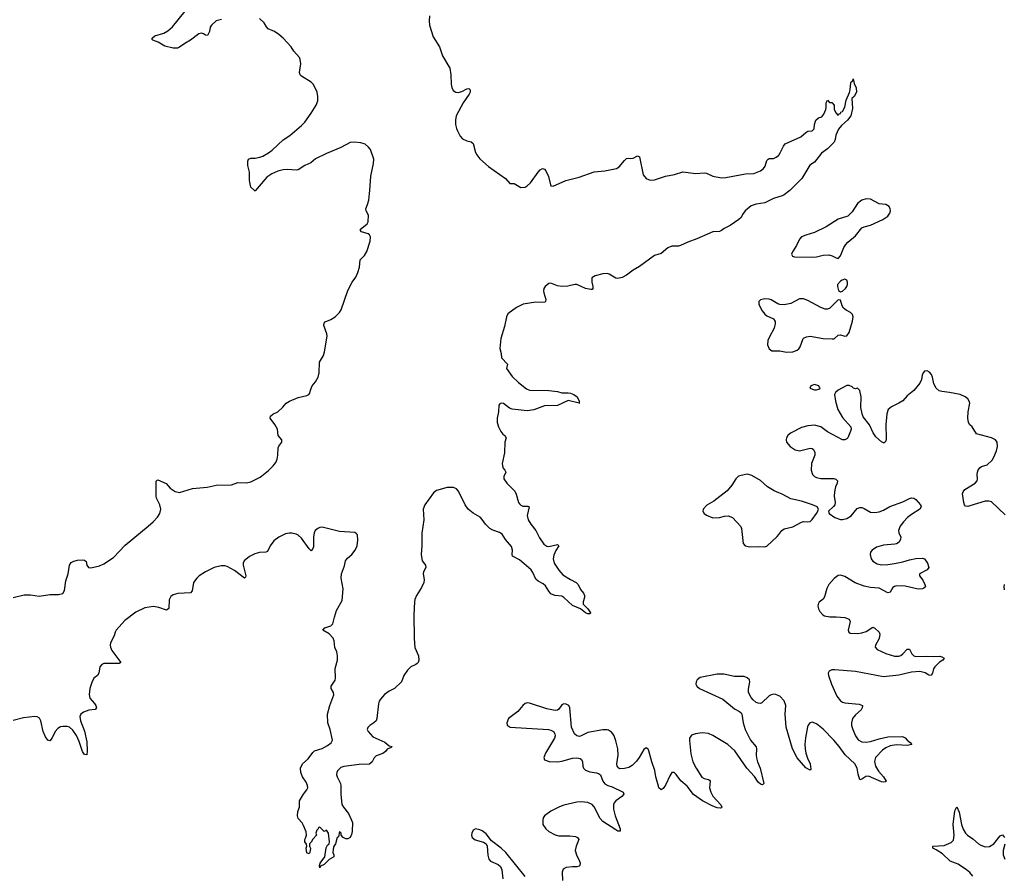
# Model space of a CAD drawing. Header units: inches. Extents: x 1843750 to 1959452, y 907112 to 1016326.
# Tile 120 of 137: x 1932970 to 1942088, y 983659 to 991580. Entities that reach past the tile are written whole.
import ezdxf

# ---------------------------------------------------------------- set-up
doc = ezdxf.new("R2010")
doc.units = ezdxf.units.IN
doc.header["$MEASUREMENT"] = 0
for name, color, linetype in [('B9938', 7, 'Continuous'), ('B9939', 7, 'Continuous'), ('B9948', 7, 'Continuous'), ('B9949', 7, 'Continuous')]:
    doc.layers.add(name, color=color, linetype=linetype)

msp = doc.modelspace()

# ---------------------------------------------------------------- linework, layer by layer
at = {"layer": 'B9938', "color": 6}
for points, elevation in [([(1932910, 986230.2), (1933010, 986254.7), (1933070, 986256.5), (1933150, 986243.6), (1933250, 986258.2), (1933330, 986258.3), (1933370, 986269.3), (1933384, 986296), (1933395.6, 986384.4), (1933419.9, 986450), (1933430.3, 986529.7), (1933446, 986554), (1933470, 986567.2), (1933504.8, 986575.2), (1933550, 986580.9), (1933570, 986577.5), (1933583.9, 986563.9), (1933592.1, 986530), (1933606.7, 986510), (1933630, 986505.2), (1933710, 986523), (1933750, 986541.9), (1933838.1, 986601.9), (1933946, 986714), (1934160.9, 986890), (1934206.4, 986930), (1934245.6, 986974.4), (1934268.4, 987010), (1934276.6, 987050), (1934267.9, 987090), (1934236.9, 987150), (1934232.8, 987170), (1934233.2, 987306.8), (1934241.7, 987318.3), (1934250, 987321.2), (1934325.2, 987285.2), (1934363, 987243), (1934410, 987211), (1934450, 987203.2), (1934570, 987239.2), (1934707.3, 987252.7), (1934790, 987271.9), (1934930, 987274.8), (1934990, 987294.3), (1935070, 987293.1), (1935110, 987300.6), (1935195.3, 987344.7), (1935273.5, 987406.5), (1935317.2, 987450), (1935340.5, 987479.5), (1935354.2, 987510), (1935361.4, 987550), (1935363.1, 987616.9), (1935368.5, 987631.5), (1935395.8, 987670), (1935396.2, 987690), (1935362, 987730), (1935356.2, 987790), (1935333.7, 987833.7), (1935289.3, 987890), (1935292.7, 987910), (1935313.1, 987926.9), (1935359, 987950), (1935407, 987993), (1935437.2, 988030), (1935469.2, 988050), (1935550, 988083.1), (1935630, 988101.3), (1935648.5, 988111.5), (1935656.3, 988123.7), (1935661.5, 988150), (1935678.9, 988190), (1935710, 988228.4), (1935734.6, 988270), (1935743.6, 988310), (1935746.5, 988410), (1935783.9, 988470), (1935794, 988506), (1935816.7, 988650), (1935813.2, 988673.2), (1935787.4, 988750), (1935788.2, 988771.8), (1935797.4, 988782.6), (1935850, 988803.7), (1935890, 988828.6), (1935930, 988870.7), (1935945.6, 988894.4), (1936010, 989072.1), (1936049, 989150), (1936082.2, 989197.8), (1936101.9, 989238.1), (1936117.6, 989290), (1936122.2, 989357.8), (1936163.6, 989396.4), (1936184.9, 989435.1), (1936216.8, 989530), (1936217.6, 989570), (1936208.3, 989588.3), (1936197, 989597), (1936135.4, 989615.4), (1936122.4, 989630), (1936137.9, 989650), (1936188.3, 989690), (1936196.5, 989710), (1936199.7, 989770), (1936177.1, 989810), (1936174.6, 989830), (1936192.1, 989868), (1936201.6, 989910), (1936210.3, 989970.3), (1936212.4, 990000)], 400), ([(1935155, 990000), (1935150, 989994), (1935143.2, 990000)], 400), ([(1940000, 989939.1), (1939950, 989923.8), (1939870, 989883.2), (1939790, 989872.4), (1939744.3, 989855.7), (1939688.6, 989810), (1939663.3, 989776.7), (1939650, 989749.8), (1939629, 989730), (1939550, 989674.7), (1939494.1, 989645.9), (1939470, 989628.4), (1939450, 989620.4), (1939390, 989617.5), (1939240.1, 989550), (1939158.2, 989521.8), (1939089.1, 989489.1), (1939070, 989483.2), (1939010, 989482.3), (1938970.7, 989469.3), (1938910, 989416.5), (1938850, 989398.5), (1938710, 989295.9), (1938650, 989261.6), (1938590, 989214.7), (1938550, 989191.9), (1938510, 989184.6), (1938490, 989186.7), (1938430, 989223.1), (1938409.9, 989229.9), (1938370, 989228.7), (1938297.8, 989210), (1938268.3, 989190), (1938267, 989150), (1938278.2, 989110), (1938278.9, 989090), (1938270, 989082.7), (1938258.3, 989081.7), (1938210, 989091.9), (1938130, 989127.2), (1938110, 989128.2), (1938045.7, 989114.3), (1937990, 989110.5), (1937950, 989116.6), (1937890, 989141.5), (1937870, 989136.6), (1937837.5, 989110), (1937824.6, 989090), (1937821.3, 989070), (1937824.3, 989050), (1937842.4, 988990), (1937838.4, 988970), (1937833.7, 988966.3), (1937810, 988962.5), (1937750, 988966.2), (1937632.3, 988947.7), (1937570, 988916.9), (1937490, 988858.5), (1937479.5, 988830), (1937460.6, 988739.4), (1937426.1, 988630), (1937415.1, 988535.1), (1937427.6, 988490), (1937431.4, 988450), (1937488.7, 988390), (1937478.4, 988350), (1937530, 988276.9), (1937590, 988222), (1937664.2, 988164.2), (1937690, 988150.1), (1937868.6, 988148.6), (1937950, 988136.5), (1937990, 988124.4), (1938050, 988127), (1938070, 988122.6), (1938102.3, 988110), (1938131.8, 988090), (1938150.7, 988049.3), (1938150.7, 988030.7)], 400), ([(1940000, 988946.4), (1939990, 988949.8), (1939930, 988985.6), (1939910, 988992.4), (1939870, 988995.4), (1939830, 988985.1), (1939816, 988970), (1939816.1, 988950), (1939821.8, 988930), (1939846.1, 988886.1), (1939870, 988854.9), (1939890, 988837.6), (1939950, 988811.8), (1939965.9, 988785.9), (1939967.1, 988767.1), (1939956.9, 988723.1), (1939910, 988639.1), (1939898.8, 988610), (1939896.3, 988570), (1939910, 988532.2), (1939934.6, 988514.6), (1940000, 988513.8)], 500), ([(1938150.7, 988030.7), (1938050, 988053.7), (1937951.7, 988008.3), (1937830, 988004.3), (1937730, 987967.5), (1937670, 987960.1), (1937530, 987975.1), (1937504.3, 987984.3), (1937450, 988026.8), (1937430, 988031.4), (1937415.6, 988024.4), (1937406.5, 988010), (1937404.4, 987950), (1937390.4, 987890), (1937391, 987850), (1937402.6, 987810), (1937426.3, 987766.3), (1937444.3, 987744.3), (1937463.5, 987730), (1937473.5, 987710), (1937462.7, 987670), (1937459.6, 987570), (1937438.7, 987470), (1937439.5, 987450), (1937447.3, 987427.3), (1937462.8, 987410), (1937472.9, 987390), (1937453, 987350), (1937452.8, 987330), (1937481.2, 987290), (1937554.4, 987214.4), (1937567.1, 987187.1), (1937589.6, 987110), (1937598.1, 987098.1), (1937610, 987086.1), (1937630, 987077.5), (1937675.2, 987075.2), (1937686.4, 987070), (1937669.2, 986990.8), (1937677.7, 986950), (1937701.9, 986910), (1937751.1, 986850), (1937784.4, 986784.4), (1937824.5, 986724.5), (1937850, 986705.8), (1937870, 986702.9), (1937950, 986720.3), (1937963.1, 986710), (1937935, 986665), (1937916.6, 986623.4), (1937910.1, 986590), (1937919.2, 986550), (1937963.3, 986483.3), (1938000.5, 986440.5), (1938070, 986396.3), (1938123, 986370), (1938143, 986350), (1938163.9, 986303.9), (1938190.4, 986270), (1938199.5, 986250), (1938201.1, 986230), (1938187.2, 986190), (1938187.8, 986167.8), (1938230, 986126.4), (1938255.3, 986090), (1938254.4, 986085.6), (1938250, 986079.3), (1938230, 986079.8), (1938210, 986087.5), (1938164.5, 986124.5), (1938090, 986156), (1938010, 986231.6), (1937990, 986244.7), (1937926, 986250), (1937890, 986264.3), (1937870, 986288.1), (1937838.9, 986338.9), (1937816.8, 986356.8), (1937770, 986381.8), (1937750, 986401.3), (1937722.7, 986462.7), (1937706.3, 986486.3), (1937598.7, 986578.7), (1937534.8, 986614.8), (1937529.9, 986629.9), (1937532.9, 986670), (1937522.8, 986702.8), (1937468.3, 986768.3), (1937437.3, 986817.3), (1937413.6, 986833.6), (1937350, 986855.7), (1937322.8, 986870), (1937283.2, 986910), (1937253.7, 986953.7), (1937233.9, 986973.9), (1937170, 987011.9), (1937123.8, 987050), (1937096.7, 987090), (1937034.3, 987214.3), (1937015.9, 987235.9), (1936987.7, 987247.7), (1936930, 987247.9), (1936830, 987220.9), (1936800.4, 987199.6), (1936721.3, 987090), (1936705.2, 987050), (1936710.9, 986950), (1936694.5, 986825.5), (1936695.1, 986710), (1936688.2, 986630), (1936698.2, 986570), (1936726.4, 986530), (1936732.4, 986510), (1936710.3, 986470), (1936706.7, 986453.3), (1936714.2, 986394.2), (1936711.2, 986368.8), (1936690, 986323.6), (1936644, 986250), (1936630, 986213.2), (1936626.5, 986190), (1936619.2, 986070), (1936621.6, 985850), (1936629.4, 985769.4), (1936662, 985690), (1936666.4, 985650), (1936659.5, 985630), (1936650, 985620.5), (1936637.6, 985610), (1936591.1, 985588.9), (1936560.5, 985559.5), (1936528.5, 985510), (1936507, 985450), (1936441.1, 985390), (1936390, 985363), (1936347.6, 985332.4), (1936309.7, 985290.3), (1936298, 985270), (1936292.6, 985247.4), (1936277.3, 985110), (1936270.4, 985090), (1936250, 985069.5), (1936212.9, 985047.1), (1936192.4, 985027.6), (1936188.6, 985010), (1936196.6, 984990), (1936241, 984941), (1936350, 984892.7), (1936390, 984857.3), (1936418, 984850), (1936410, 984842), (1936373.7, 984826.3), (1936355.9, 984804.1), (1936333, 984787), (1936270, 984765.1), (1936252.9, 984747.1), (1936232.8, 984710), (1936210, 984689.5), (1936114.4, 984685.6), (1935970, 984665), (1935943.4, 984656.6), (1935914, 984626), (1935906.7, 984610), (1935904.7, 984590), (1935909.3, 984569.3), (1935939.6, 984510), (1935944, 984490), (1935943.6, 984410), (1935954.3, 984314.3), (1935968.8, 984288.8), (1936014.9, 984230), (1936044, 984170), (1936050.6, 984149.4), (1936050, 984066), (1936043.5, 984036.5), (1936030.6, 984009.4), (1936010, 983998), (1935990, 983998), (1935966, 984010), (1935946, 984030), (1935946, 984050), (1935930, 984066), (1935923.5, 984016.5), (1935910, 984008.7), (1935893.4, 983950), (1935876.4, 983923.6), (1935870.3, 983870.3), (1935880.4, 983850), (1935878, 983830), (1935835.6, 983804.4), (1935790, 983759.7), (1935756.9, 983743.1), (1935750, 983728.7), (1935746, 983750), (1935753.2, 983770), (1935795.6, 983830), (1935807, 983913), (1935821, 983939), (1935834.5, 983950), (1935837.6, 983970), (1935828.4, 984048.4), (1935810, 984078), (1935790, 984066), (1935750, 984106), (1935738, 984102), (1935734, 984090), (1935722, 984078), (1935711.3, 984050), (1935718, 984030), (1935685.4, 983994.6), (1935670, 983966), (1935654, 983950), (1935654, 983930), (1935662, 983910), (1935656, 983870), (1935650, 983858), (1935630, 983866), (1935622, 983910), (1935628, 983930), (1935627.3, 983947.3), (1935609.6, 983969.6), (1935610, 983991), (1935618, 984002), (1935625.1, 984030), (1935622.6, 984062.6), (1935598.9, 984118.9), (1935584.7, 984144.7), (1935550, 984186), (1935542.4, 984210), (1935545.6, 984250), (1935559.8, 984290), (1935559.5, 984350), (1935596.8, 984410), (1935628.9, 984450), (1935638.4, 984470), (1935635.9, 984490), (1935621.9, 984521.9), (1935590, 984571.7), (1935573.8, 984610), (1935571.3, 984650), (1935588.8, 984690), (1935641.6, 984738.4), (1935682.9, 984797.1), (1935700.9, 984810), (1935770, 984833.7), (1935820, 984860), (1935854.6, 984885.4), (1935866.4, 984910), (1935844.3, 985010), (1935824.4, 985070), (1935820.8, 985150), (1935842.2, 985230), (1935878.3, 985330), (1935874.3, 985350), (1935854.5, 985390), (1935855.3, 985410), (1935890, 985464.9), (1935895.2, 985484.8), (1935892.6, 985572.6), (1935911.7, 985650), (1935913.7, 985690), (1935906.7, 985726.7), (1935888.5, 985768.5), (1935882.2, 985830), (1935873, 985853), (1935835.7, 985895.7), (1935777.6, 985930), (1935796.2, 985950), (1935850, 985968.1), (1935870, 985988.2), (1935883.7, 986050), (1935904.3, 986110), (1935955.6, 986204.4), (1935966.8, 986310), (1935945.6, 986410), (1935950.2, 986450), (1935976.9, 986523.1), (1935988.5, 986571.5), (1936004, 986596), (1936045.1, 986630), (1936076.6, 986670), (1936094.6, 986710), (1936101.7, 986761.7), (1936096.6, 986810), (1936090, 986821.8), (1936072, 986832), (1935930, 986841.5), (1935770, 986880.6), (1935750, 986879), (1935729.3, 986870.7), (1935707.1, 986850), (1935697.1, 986830), (1935691.5, 986790), (1935690, 986699), (1935682.8, 986677.2), (1935670, 986663), (1935650, 986681.5), (1935579.9, 986779.9), (1935548.3, 986808.3), (1935530, 986817.5), (1935490, 986827.4), (1935467.8, 986827.8), (1935430, 986819.2), (1935370, 986788.8), (1935324.7, 986755.3), (1935288.7, 986710), (1935263.1, 986656.9), (1935250, 986650.5), (1935190, 986647.8), (1935145.8, 986634.2), (1935096.6, 986610), (1935049.1, 986570.9), (1935040.4, 986550), (1935039.5, 986530), (1935064.6, 986430), (1935060.9, 986419.1), (1935050.8, 986410), (1934960, 986480), (1934890, 986516.6), (1934870, 986523.6), (1934834.4, 986525.6), (1934770, 986509.3), (1934691.1, 986470), (1934631.2, 986430), (1934609.6, 986410.4), (1934580.6, 986370), (1934566.7, 986293.3), (1934550, 986272.7), (1934433.5, 986266.5), (1934390, 986254.2), (1934370, 986240.3), (1934355.1, 986210), (1934350.3, 986130), (1934339.9, 986120.1), (1934330, 986114.5), (1934259.4, 986139.4), (1934210, 986146.6), (1934130, 986134.9), (1934043.7, 986096.3), (1933943.3, 986016.7), (1933864, 985930), (1933852.9, 985910), (1933843.7, 985876.3), (1933810.9, 985810), (1933807.2, 985790), (1933809.6, 985769.6), (1933821.5, 985741.5), (1933905.5, 985630), (1933890, 985621.1), (1933750, 985619.3), (1933730, 985612.1), (1933711.1, 985590), (1933703.4, 985530), (1933689.4, 985510), (1933657.3, 985482.7), (1933636.4, 985443.6), (1933620.5, 985390), (1933611.8, 985331.8), (1933618.3, 985298.3), (1933662.2, 985250), (1933675.4, 985230), (1933681.5, 985210), (1933670, 985195.3), (1933610, 985188.4), (1933561.6, 985170), (1933535.8, 985150), (1933528.1, 985130), (1933532.1, 985090), (1933570, 984992.7), (1933590, 984894), (1933595.8, 984810), (1933590, 984774), (1933570, 984777), (1933550, 984806), (1933519.2, 984899.2), (1933494.4, 984954.4), (1933463.3, 985003.3), (1933430, 985029.4), (1933410, 985036.7), (1933370, 985037.7), (1933347.6, 985032.4), (1933321.7, 985018.3), (1933297.3, 984990), (1933270, 984931.5), (1933250, 984904.2), (1933230, 984911.3), (1933210, 984941.7), (1933188.2, 984991.8), (1933166.1, 985090), (1933152.5, 985112.5), (1933130, 985127.2), (1933109.6, 985130.4), (1933003.7, 985116.3), (1932910, 985092.4)], 400), ([(1938150.7, 988030.7), (1938154, 988030)], 400), ([(1940000, 987199.3), (1939956.9, 987216.9), (1939895.4, 987255.4), (1939830, 987315.3), (1939750, 987361.1), (1939710, 987371.6), (1939690, 987370.8), (1939626.9, 987353.1), (1939600.5, 987330), (1939565.7, 987270), (1939521.2, 987218.8), (1939398.8, 987121.2), (1939332.8, 987087.2), (1939298, 987050), (1939295.5, 987030), (1939308, 987010), (1939330, 986994.4), (1939389, 986969), (1939450, 986970.2), (1939496.5, 986983.5), (1939530, 986986.3), (1939571.1, 986971.1), (1939647.3, 986887.3), (1939654.4, 986870), (1939670.4, 986730.4), (1939687.7, 986707.7), (1939730, 986700.2), (1939810, 986703.6), (1939870, 986699.1), (1939890, 986706.8), (1939984.4, 986795.6), (1940000, 986815.6)], 500), ([(1940000, 985320.9), (1939973.3, 985333.3), (1939950, 985334.5), (1939930, 985330.9), (1939910, 985320.8), (1939843.4, 985256.6), (1939830, 985251.1), (1939810, 985251.4), (1939790, 985259.2), (1939762, 985282), (1939743.9, 985303.9), (1939719.6, 985350), (1939718.3, 985381.7), (1939732.5, 985450), (1939728.7, 985468.7), (1939708, 985488), (1939678.1, 985498.1), (1939590, 985498.9), (1939490, 985522.1), (1939430, 985520.9), (1939272.2, 985490), (1939245, 985470), (1939234.7, 985450), (1939232.2, 985430), (1939242, 985410), (1939264.7, 985390), (1939480.5, 985290), (1939590, 985200.3), (1939636.1, 985176.1), (1939650, 985162.3), (1939656.8, 985150), (1939670.1, 985070), (1939688.3, 985010), (1939738.2, 984910), (1939789.2, 984849.3), (1939793.9, 984830), (1939789.1, 984770), (1939792.7, 984747.3), (1939802.6, 984710), (1939828.3, 984650), (1939859.7, 984510), (1939850, 984495.4), (1939830, 984504.3), (1939810, 984520.8), (1939774.3, 984574.3), (1939703.3, 984650), (1939593.2, 984810), (1939527.4, 984870), (1939390, 984954.8), (1939348.1, 984971.9), (1939290, 984978.7), (1939227.7, 984970), (1939190, 984955.3), (1939173.4, 984930), (1939171.4, 984908.6), (1939184.1, 984784.1), (1939204.8, 984710), (1939235.9, 984650), (1939287.4, 984567.4), (1939310, 984554.1), (1939347.5, 984547.5), (1939358.8, 984538.8), (1939363.5, 984530), (1939358.1, 984470), (1939369, 984430), (1939390, 984392.8), (1939461.5, 984310), (1939472.9, 984290), (1939470, 984282.7), (1939460.5, 984279.5), (1939430, 984282.7), (1939390, 984298.8), (1939294.5, 984350), (1939210, 984407.2), (1939150, 984484.8), (1939093.7, 984533.7), (1939050, 984590.8), (1939030, 984609.7), (1939010, 984609.7), (1938990, 984579.7), (1938950, 984492.7), (1938930, 984463.5), (1938909.2, 984449.2), (1938890, 984469.7), (1938885.1, 984485.1), (1938862.4, 984570), (1938853.2, 984630), (1938824.9, 984710), (1938797.3, 984810), (1938790, 984827.6), (1938770, 984840.5), (1938750, 984824.7), (1938707.2, 984750), (1938682.8, 984717.2), (1938643.1, 984676.9), (1938610, 984658.4), (1938570, 984647.6), (1938530, 984644.8), (1938519.3, 984650), (1938503.4, 984670), (1938501.1, 984690), (1938513, 984770), (1938508.2, 984830), (1938490, 984905.4), (1938475.8, 984950), (1938463.9, 984970), (1938450, 984984.9), (1938421.5, 985001.5), (1938410, 985005.6), (1938370, 985006), (1938230, 984981.8), (1938170, 984949.2), (1938154.6, 984945.4), (1938129.7, 984949.7), (1938108.1, 984970), (1938080.5, 985030), (1938064.7, 985210), (1938055.1, 985230), (1938030, 985244.8), (1938010, 985245.7), (1937990, 985235.8), (1937962.6, 985197.4), (1937950.8, 985189.2), (1937930, 985185.5), (1937850, 985200.9), (1937690, 985253.1), (1937670, 985254.9), (1937650, 985248.3), (1937630, 985232.2), (1937583.8, 985176.2), (1937496.9, 985110), (1937481.7, 985070), (1937483.7, 985050), (1937511.2, 985031.2), (1937868.3, 985008.3), (1937890, 985004.1), (1937914, 984990), (1937926.3, 984970), (1937927.5, 984950), (1937922.2, 984930), (1937840.2, 984790), (1937824.9, 984750), (1937830, 984726.7), (1937873.6, 984713.6), (1937950.7, 984710.7), (1937990, 984715.1), (1938090, 984742.8), (1938130, 984745.8), (1938159.4, 984739.4), (1938173.8, 984730), (1938182.7, 984710), (1938184.8, 984670), (1938190.7, 984650.7), (1938210, 984632.8), (1938250, 984615.7), (1938310, 984609), (1938330, 984602.4), (1938347.9, 984587.9), (1938370.8, 984530), (1938390, 984505.7), (1938415.3, 984490), (1938456.7, 984476.7), (1938553.2, 984433.2), (1938558.4, 984430), (1938564.1, 984410), (1938547.1, 984390), (1938490.2, 984350), (1938473.8, 984330), (1938468, 984310), (1938469.5, 984270), (1938484.2, 984210), (1938529.2, 984090), (1938530, 984068.7), (1938510, 984068.9), (1938490, 984079.3), (1938370, 984158.1), (1938346.4, 984186.4), (1938290, 984293.4), (1938270, 984314.1), (1938230, 984332.1), (1938170, 984338.2), (1938130, 984336.3), (1938010, 984307.2), (1937970, 984292.1), (1937890, 984251.4), (1937831.1, 984210), (1937818.9, 984190), (1937813.7, 984170), (1937815.6, 984130), (1937841.2, 984090), (1937870, 984065), (1937930, 984033.6), (1937963.6, 984023.6), (1938064.4, 984024.4), (1938117.6, 984017.6), (1938136.1, 984010), (1938147.8, 983990), (1938123.6, 983930), (1938115.3, 983890), (1938125.7, 983850), (1938154.7, 983790), (1938159.9, 983770), (1938156.8, 983750), (1938150, 983743.2), (1938130, 983739), (1938090, 983738.7), (1938029.7, 983730.3), (1938003.7, 983716.3), (1937992.3, 983687.7), (1937996.2, 983610)], 500), ([(1937650, 983648.7), (1937470.6, 983870), (1937430, 983909.1), (1937339, 983979), (1937290, 984043.5), (1937253.7, 984070), (1937230, 984081.1), (1937190, 984088.4), (1937170, 984078.4), (1937157.3, 984050), (1937155.3, 984030), (1937160.9, 984010), (1937188.1, 983988.1), (1937265.6, 983965.6), (1937289.4, 983949.4), (1937299.7, 983930), (1937306.5, 983846.5), (1937315.2, 983810), (1937330.3, 983790), (1937399.6, 983759.6), (1937421.9, 983741.9), (1937434.5, 983710), (1937445.3, 983625.3)], 500)]:
    msp.add_lwpolyline(points, dxfattribs=dict(at, elevation=elevation))
at = {"layer": 'B9939', "color": 6, "elevation": 400}
for points in [[(1934837.9, 991582.1), (1934790, 991570.4), (1934745, 991530), (1934732.3, 991510), (1934726.2, 991470), (1934710, 991433.3), (1934690, 991435.4), (1934671.5, 991450), (1934654.9, 991454.9), (1934630, 991450.6), (1934550.8, 991389.2), (1934499, 991361), (1934450, 991325.5), (1934430, 991317.8), (1934390, 991316.3), (1934315.2, 991335.2), (1934253.1, 991373.1), (1934201.2, 991390), (1934197.5, 991397.5), (1934197.2, 991410), (1934220.9, 991430), (1934304.3, 991455.7), (1934341.7, 991478.3), (1934385, 991515.1), (1934502.2, 991657.8)], [(1935143.2, 990000), (1935109.6, 990029.6), (1935098.4, 990090), (1935096.8, 990170), (1935082.3, 990230), (1935082.7, 990270), (1935088.5, 990290), (1935110, 990299), (1935150, 990298), (1935193.7, 990306.3), (1935222.4, 990317.6), (1935272.7, 990347.3), (1935308.2, 990371.8), (1935410, 990469.2), (1935470, 990509.3), (1935581, 990599), (1935609.1, 990630), (1935670, 990715.6), (1935715.4, 990790), (1935730.6, 990830), (1935732, 990870), (1935724.1, 990910), (1935690, 990979.7), (1935670, 991003.1), (1935578.2, 991058.2), (1935566, 991070), (1935562.2, 991090), (1935572.4, 991170), (1935568.2, 991210), (1935560.2, 991230), (1935510, 991289.1), (1935482.3, 991330), (1935408.4, 991410), (1935370, 991444), (1935330, 991471.3), (1935270, 991496), (1935253.8, 991513.8), (1935232.4, 991552.4), (1935190, 991591.1)], [(1936764.8, 991615.2), (1936761.4, 991570), (1936764.3, 991530), (1936800.1, 991420.1), (1936857.5, 991330), (1936884.5, 991244.5), (1936952.5, 991130), (1936961.1, 991070), (1936964.1, 990984.1), (1936972.1, 990952.1), (1936985.6, 990925.6), (1937008.3, 990908.3), (1937030, 990906.4), (1937063.6, 990916.4), (1937110, 990940.5), (1937130, 990943.2), (1937141.8, 990930), (1937141.6, 990910), (1937131.7, 990890), (1937076.1, 990810), (1937011.5, 990690), (1937006, 990650), (1937006.7, 990610), (1937013.6, 990573.6), (1937024.3, 990550), (1937050, 990502.6), (1937070, 990477.7), (1937110, 990457.8), (1937150, 990449.3), (1937170, 990434.6), (1937192.2, 990350), (1937201.9, 990330), (1937231.4, 990291.4), (1937310, 990222), (1937470, 990110.4), (1937510, 990064.4), (1937550, 990064.9), (1937610, 990027), (1937650, 990030.3), (1937670, 990041.7), (1937700.5, 990070), (1937771.8, 990170), (1937790, 990190.5), (1937810, 990203), (1937830, 990197.3), (1937841.4, 990181.4), (1937867.3, 990127.3), (1937885.5, 990050), (1937890, 990042.8), (1937910, 990039.1), (1938026, 990090), (1938150, 990120.8), (1938290, 990170.3), (1938390, 990181.7), (1938496.6, 990203.4), (1938522.6, 990217.4), (1938570, 990276.3), (1938590, 990294), (1938610, 990298.8), (1938630, 990294.8), (1938650, 990298.8), (1938690, 990320.7), (1938710, 990310.8), (1938745.1, 990145.1), (1938770, 990110.2), (1938810, 990093.4), (1938850, 990097.8), (1938951.2, 990131.2), (1939032.6, 990147.4), (1939110, 990170.2), (1939230, 990154.6), (1939310, 990162.4), (1939330, 990159.5), (1939390.2, 990130.2), (1939470, 990115.4), (1939510, 990118.2), (1939692.4, 990152.4), (1939770, 990157.4), (1939830, 990182), (1939858, 990202), (1939875, 990225), (1939890, 990277.3), (1939900.9, 990290), (1939910, 990294), (1939950, 990295), (1939974.1, 990305.9), (1939996.8, 990323.2), (1940000, 990327.4)], [(1936212.4, 990000), (1936221.6, 990130), (1936246.2, 990250), (1936249.4, 990289.4), (1936218.3, 990378.3), (1936201.2, 990401.2), (1936170, 990426.8), (1936130, 990439.3), (1936070, 990446.9), (1936030, 990442.8), (1935943.2, 990396.8), (1935810, 990342.4), (1935707.7, 990292.3), (1935665.1, 990254.9), (1935610, 990231.3), (1935550, 990189.9), (1935530, 990186), (1935450, 990193.5), (1935410, 990191), (1935361.7, 990178.3), (1935306.2, 990153.8), (1935259, 990121), (1935238.7, 990101.3), (1935155, 990000)]]:
    msp.add_lwpolyline(points, dxfattribs=at)
at = {"layer": 'B9948', "color": 6}
for points, elevation in [([(1940101.2, 990000), (1940091.1, 989990), (1940050, 989958.4), (1940030, 989948.2), (1940000, 989939.1)], 400), ([(1940000, 988513.8), (1940010, 988513.7), (1940070, 988501.5), (1940130, 988505.9), (1940170, 988521.4), (1940185.9, 988534.1), (1940197, 988550), (1940221.6, 988618.4), (1940230, 988630.2), (1940255.1, 988644.9), (1940290, 988648.7), (1940410, 988627.7), (1940495.1, 988624.9), (1940513.3, 988626.7), (1940550, 988658), (1940570, 988661.6), (1940610, 988650.6), (1940630, 988653.4), (1940650, 988682.8), (1940680.8, 988790), (1940687.6, 988830), (1940681.7, 988850), (1940662.4, 988870), (1940623.6, 988890), (1940599.7, 988910), (1940587.6, 988930), (1940570, 988984), (1940550, 988985.2), (1940471.8, 988908.2), (1940450, 988899.8), (1940430, 988899.4), (1940390, 988914.7), (1940270, 988981.3), (1940230, 988996.1), (1940190, 988994.7), (1940110, 988954), (1940050, 988940.5), (1940010, 988943), (1940000, 988946.4)], 500), ([(1942097.5, 986997.5), (1941970, 987117.6), (1941943.6, 987123.6), (1941910, 987121.4), (1941770, 987078.2), (1941750, 987074), (1941730, 987076.9), (1941719.2, 987090), (1941712.3, 987110), (1941702.3, 987190), (1941708.1, 987210), (1941721.5, 987230), (1941819.2, 987290), (1941835.5, 987310), (1941840.2, 987330), (1941835.9, 987370), (1941838.6, 987390), (1941847.5, 987412.5), (1941864.8, 987435.2), (1941877, 987443), (1941930, 987458.5), (1941976.7, 987503.3), (1941992.6, 987530), (1942015.8, 987590), (1942024.2, 987630), (1942022.9, 987670), (1942006.2, 987690), (1941970, 987707.9), (1941830, 987746.4), (1941791.1, 987810), (1941768.3, 987828.3), (1941757.4, 987850), (1941749.8, 987890), (1941752.8, 987950), (1941768.3, 988030), (1941764.2, 988050), (1941751.5, 988070), (1941725.1, 988090), (1941679.3, 988110), (1941582, 988130), (1941510, 988137.3), (1941484.8, 988144.8), (1941457.7, 988170), (1941436, 988210), (1941424.7, 988270), (1941414.9, 988294.9), (1941396.9, 988316.9), (1941374, 988330), (1941350, 988326.6), (1941337.1, 988310), (1941328.9, 988290), (1941321.7, 988250), (1941306.1, 988213.9), (1941250, 988146.6), (1941190, 988097.7), (1941147, 988053), (1941110, 988029.8), (1941042.6, 987997.4), (1941012.8, 987970), (1941000.6, 987930), (1940990.1, 987830), (1940995.4, 987704.6), (1940990, 987677.2), (1940976.7, 987663.3), (1940970, 987661.3), (1940950, 987670.9), (1940899.7, 987719.7), (1940875, 987755), (1940838.6, 987830), (1940782.2, 987902.2), (1940771.9, 987930), (1940760.7, 987990), (1940761.3, 988090), (1940750, 988148.7), (1940730, 988168), (1940710, 988164), (1940691, 988169), (1940680.2, 988180.2), (1940650, 988192.7), (1940630, 988192), (1940551, 988150), (1940526, 988130), (1940516, 988110), (1940523.8, 988050), (1940545.3, 987970), (1940590, 987897.1), (1940665.5, 987810), (1940670.6, 987790), (1940664.9, 987770), (1940638, 987710), (1940630, 987700.9), (1940610, 987689.6), (1940590, 987691.6), (1940450, 987765.3), (1940389.7, 987810), (1940330, 987826), (1940270, 987820.6), (1940210, 987803.2), (1940108, 987752), (1940083.8, 987730), (1940071.8, 987710), (1940066.7, 987690), (1940070.2, 987670), (1940106.4, 987630), (1940150, 987599.1), (1940190, 987588.8), (1940290, 987613.6), (1940310, 987610.9), (1940321, 987601), (1940332.9, 987573), (1940332.2, 987550), (1940303.8, 987470), (1940298.4, 987410), (1940310.6, 987370.6), (1940329.3, 987350), (1940350, 987340.4), (1940390, 987333.1), (1940510, 987333.1), (1940527, 987327), (1940543.2, 987310), (1940541.6, 987290), (1940525.6, 987254.4), (1940514.8, 987210), (1940512.7, 987170), (1940521.3, 987110), (1940518.5, 987090), (1940507.1, 987072.9), (1940460.5, 987030), (1940466.7, 987010), (1940517.6, 986970), (1940570, 986953.7), (1940590, 986953.5), (1940630, 986962.4), (1940670, 986986.2), (1940724.9, 987055.1), (1940750, 987064), (1940770, 987062.7), (1940790, 987055.2), (1940850, 987020.5), (1940890, 987016.3), (1940930, 987023.6), (1940970, 987038.8), (1941027.1, 987072.9), (1941150, 987117.5), (1941210, 987148.4), (1941230, 987154), (1941250, 987151.3), (1941270, 987138.9), (1941313.6, 987090), (1941317.2, 987070), (1941304.7, 987050), (1941230, 987000.7), (1941192.1, 986970), (1941153.3, 986930), (1941123.5, 986890), (1941108.8, 986850), (1941111.4, 986830), (1941128.9, 986790), (1941128.3, 986770), (1941115.3, 986744.7), (1941091.3, 986728.7), (1941075.4, 986724.6), (1940970, 986715.3), (1940903.6, 986696.4), (1940863.5, 986670), (1940849.4, 986650), (1940845.6, 986630), (1940855.3, 986590), (1940870, 986568.8), (1940910, 986543.9), (1940950, 986534.3), (1941010, 986535), (1941070, 986544.4), (1941150, 986560.7), (1941210, 986581), (1941270, 986593), (1941330, 986596.2), (1941348.4, 986588.4), (1941377.8, 986550), (1941388.7, 986510), (1941372.9, 986487.1), (1941302.4, 986450), (1941303.1, 986430), (1941333.7, 986390), (1941352.7, 986350), (1941357.1, 986330), (1941344, 986316), (1941330.1, 986309.9), (1941290, 986308.2), (1941170, 986335.2), (1941090, 986338.3), (1941070, 986334.1), (1941055.2, 986324.8), (1941030, 986281.2), (1941010, 986273.8), (1940930, 986316.7), (1940850, 986322), (1940790, 986335.7), (1940708.1, 986368.1), (1940610, 986425.3), (1940570, 986437.1), (1940550, 986434.9), (1940512.1, 986407.9), (1940463.1, 986350), (1940444.6, 986315.4), (1940423, 986237), (1940410, 986216.4), (1940373.8, 986186.2), (1940363.9, 986170), (1940361.2, 986150), (1940366.1, 986126), (1940379.8, 986099.8), (1940407.2, 986070), (1940422, 986062), (1940471.7, 986051.7), (1940530, 986052.1), (1940610, 986045.3), (1940651.6, 986031.6), (1940660.9, 986010), (1940643.5, 985930), (1940648.1, 985910), (1940661.6, 985901.6), (1940730, 985899.1), (1940770, 985904.1), (1940810, 985917.4), (1940870, 985957.8), (1940890, 985946.3), (1940928.6, 985910), (1940936.8, 985890), (1940928.6, 985850), (1940894, 985790), (1940893.4, 985770), (1940912.1, 985750), (1940990, 985711.6), (1941070, 985688.1), (1941110, 985686.5), (1941130, 985693.4), (1941150, 985708.3), (1941190, 985752.7), (1941210, 985752.4), (1941232.4, 985710), (1941250, 985691.7), (1941270, 985683.4), (1941370, 985689.3), (1941435.7, 985684.3), (1941490, 985688.4), (1941510, 985682.8), (1941530.4, 985670), (1941518.7, 985650), (1941488.2, 985631.8), (1941444.1, 985590), (1941433.6, 985570), (1941423.2, 985530), (1941410, 985507.4), (1941390, 985511.9), (1941354, 985534), (1941305.2, 985545.2), (1941230, 985540.4), (1941110, 985513.4), (1940970, 985495.2), (1940710, 985546.1), (1940518.4, 985561.6), (1940490, 985559.9), (1940464.9, 985550), (1940458.4, 985530), (1940460.9, 985510), (1940488.6, 985430), (1940538, 985318), (1940570, 985274.8), (1940590, 985261.3), (1940610, 985254.7), (1940744.9, 985244.9), (1940774.6, 985230), (1940773.4, 985210), (1940762, 985190), (1940710, 985144.2), (1940682.4, 985110), (1940671.6, 985070), (1940673.1, 985046.9), (1940684.2, 985010), (1940710.1, 984950), (1940734.7, 984914.7), (1940770, 984894.9), (1940810, 984891.6), (1940850, 984897.8), (1940930, 984922.4), (1941010, 984939.5), (1941144.2, 984944.2), (1941170, 984930.3), (1941188.9, 984908.9), (1941215.3, 984890), (1941230.3, 984870), (1941190, 984859.6), (1941090, 984868.4), (1941030, 984857.3), (1940990, 984839), (1940961.2, 984818.8), (1940894.9, 984750), (1940886.5, 984713.5), (1940894.1, 984670), (1940922.1, 984622.1), (1940968.1, 984570), (1940992.9, 984530), (1940990, 984525.1), (1940970, 984521.9), (1940950, 984525.7), (1940830, 984575.9), (1940805.7, 984574.3), (1940770, 984549.8), (1940750, 984543.1), (1940734.3, 984594.3), (1940724.3, 984650), (1940703.7, 984690), (1940614.4, 984774.4), (1940560.3, 984850), (1940510, 984909.5), (1940410, 985013.2), (1940350, 985060.6), (1940310, 985075.9), (1940287.6, 985070), (1940270.9, 985050), (1940265.4, 985034.6), (1940246.9, 984933.1), (1940241.5, 984870), (1940243, 984830), (1940251, 984790), (1940264.8, 984744.8), (1940289.1, 984690), (1940298, 984642), (1940290, 984632.8), (1940250, 984653.5), (1940170, 984747), (1940125.4, 984830), (1940066.5, 985030), (1940058.6, 985150), (1940063.7, 985230), (1940050, 985274), (1940010, 985316.3), (1940000, 985320.9)], 500), ([(1940000, 986815.6), (1940026.9, 986850), (1940050, 986865.8), (1940130, 986886.2), (1940210, 986929.4), (1940230, 986934.7), (1940270, 986931.7), (1940290, 986935.3), (1940310, 986953.7), (1940349.7, 987010), (1940362, 987030), (1940366.6, 987050), (1940354, 987070), (1940312.3, 987090), (1940210, 987122.3), (1940110, 987145.7), (1940030, 987187), (1940000, 987199.3)], 500), ([(1942090, 986302), (1942085.6, 986330), (1942088.5, 986350)], 500), ([(1941796.4, 983650), (1941770, 983684.5), (1941739.4, 983710), (1941660.7, 983760.7), (1941586.9, 983790), (1941516.4, 983856.4), (1941456.4, 983896.4), (1941427.1, 983910), (1941426, 983930), (1941530, 983935.9), (1941596.2, 983963.8), (1941616.9, 983983.1), (1941624.5, 984030), (1941614.3, 984130), (1941630, 984256.3), (1941650, 984294), (1941670, 984243.8), (1941690.3, 984130.3), (1941707.1, 984087.1), (1941730.1, 984050), (1941748.2, 984030), (1941797.6, 983997.6), (1941850, 983949.5), (1941870, 983936.6), (1941910, 983924), (1941950, 983927.2), (1941990, 983951.1), (1942050, 984024), (1942070, 984033.6), (1942088.9, 984008.9)], 500), ([(1942092.1, 983947.9), (1942079, 983890), (1942079.2, 983850), (1942093.7, 983810)], 500)]:
    msp.add_lwpolyline(points, dxfattribs=dict(at, elevation=elevation))
at = {"layer": 'B9948', "color": 6, "elevation": 500}
for points in [[(1940810, 989921.7), (1940770, 989909.8), (1940730, 989878.4), (1940679, 989801), (1940639.3, 989760.7), (1940550, 989732.5), (1940438.7, 989661.3), (1940331.2, 989608.8), (1940250, 989586), (1940211.2, 989568.8), (1940190, 989548.2), (1940164.1, 989490), (1940126.3, 989430), (1940118.7, 989410), (1940125.5, 989390), (1940145.4, 989385.5), (1940310, 989380.1), (1940350, 989384.1), (1940410, 989399.5), (1940463.4, 989403.4), (1940495.4, 989395.4), (1940530, 989374.9), (1940550, 989370.4), (1940570, 989394.4), (1940603.4, 989470), (1940621.1, 989498.9), (1940639.8, 989520.2), (1940710, 989580.2), (1940767.4, 989652.6), (1940790, 989663.3), (1940850, 989676.8), (1940962.6, 989730), (1941010, 989762.4), (1941028.9, 989790), (1941033.5, 989810), (1941031.7, 989830), (1941021, 989850), (1940990, 989868.8), (1940930, 989875.5), (1940850, 989919.8)], [(1940610, 989178.4), (1940586.8, 989170), (1940570, 989158), (1940544.9, 989130), (1940542, 989110), (1940554, 989074), (1940570, 989061), (1940590, 989068.2), (1940616.3, 989090), (1940631.1, 989110), (1940636.9, 989130), (1940637.4, 989150), (1940630, 989169.2)], [(1940330, 988202.4), (1940297.3, 988190), (1940286.8, 988170), (1940330, 988153.4), (1940350, 988154), (1940370, 988161), (1940382, 988170), (1940375.5, 988175.5), (1940372, 988190)]]:
    msp.add_lwpolyline(points, close=True, dxfattribs=at)
at = {"layer": 'B9949', "color": 6, "elevation": 400}
msp.add_lwpolyline([(1940000, 990327.4), (1940013.8, 990346.2), (1940043.4, 990410), (1940059.4, 990430), (1940203.8, 990496.2), (1940250, 990535.5), (1940270, 990546.8), (1940310, 990551.3), (1940328.7, 990570), (1940329.2, 990610), (1940344, 990650), (1940368, 990670), (1940398, 990682), (1940415.5, 990704.5), (1940434, 990750), (1940439, 990770), (1940438, 990810), (1940450, 990834), (1940470, 990814), (1940490, 990814), (1940514, 990790), (1940512, 990750), (1940530, 990714), (1940550, 990694), (1940554, 990706), (1940570, 990712), (1940575.1, 990724.9), (1940590, 990731), (1940611, 990769), (1940624.2, 990835.8), (1940655.2, 990904.8), (1940662, 990930), (1940666, 990994), (1940670, 991006), (1940684.7, 991015.3), (1940690, 991031.3), (1940699.1, 990990), (1940717.4, 990950), (1940718.7, 990910), (1940696.3, 990870), (1940674.9, 990850), (1940681.1, 990758.9), (1940667.7, 990690), (1940635.6, 990650), (1940580, 990600), (1940552, 990568), (1940529.4, 990510.6), (1940522.4, 990470), (1940512.5, 990447.5), (1940450, 990385.5), (1940394.4, 990345.6), (1940330, 990259.7), (1940287.5, 990232.5), (1940212.1, 990110), (1940101.2, 990000)], dxfattribs=at)

doc.saveas('drawing.dxf')
